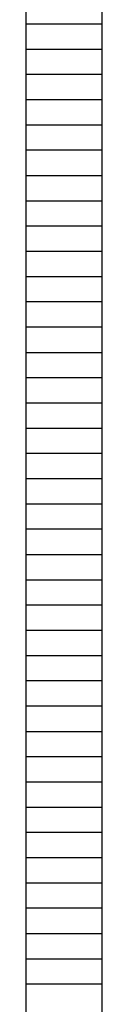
# Model space of a CAD drawing. Header units: millimetres. Extents: x 335 to 739279, y -1 to 84.
# Tile 44 of 244: x 375.602 to 375.803, y 8.713 to 11.31. Entities that reach past the tile are written whole.
import ezdxf

# ---------------------------------------------------------------- set-up
doc = ezdxf.new("R2010")
doc.units = ezdxf.units.MM
doc.header["$MEASUREMENT"] = 0

msp = doc.modelspace()

# ---------------------------------------------------------------- linework, layer by layer
at = {"color": 7}
for p, q in [((375.6018, 11.4989), (375.6018, 6.8549)), ((375.8028, 6.8549), (375.8028, 11.4989)), ((375.8028, 11.2989), (375.6018, 11.2989)), ((375.8028, 11.2319), (375.6018, 11.2319)), ((375.8028, 11.1659), (375.6018, 11.1659)), ((375.8028, 11.0989), (375.6018, 11.0989)), ((375.8028, 11.0319), (375.6018, 11.0319)), ((375.8028, 10.9659), (375.6018, 10.9659)), ((375.8028, 10.8989), (375.6018, 10.8989)), ((375.8028, 10.8319), (375.6018, 10.8319)), ((375.8028, 10.7659), (375.6018, 10.7659)), ((375.8028, 10.6989), (375.6018, 10.6989)), ((375.8028, 10.6319), (375.6018, 10.6319)), ((375.8028, 10.5659), (375.6018, 10.5659)), ((375.8028, 10.4989), (375.6018, 10.4989)), ((375.8028, 10.4319), (375.6018, 10.4319)), ((375.8028, 10.3659), (375.6018, 10.3659)), ((375.8028, 10.2989), (375.6018, 10.2989)), ((375.8028, 10.2319), (375.6018, 10.2319)), ((375.8028, 10.1659), (375.6018, 10.1659)), ((375.8028, 10.0989), (375.6018, 10.0989)), ((375.8028, 10.0319), (375.6018, 10.0319)), ((375.8028, 9.9659), (375.6018, 9.9659)), ((375.8028, 9.8989), (375.6018, 9.8989)), ((375.8028, 9.8319), (375.6018, 9.8319)), ((375.8028, 9.7659), (375.6018, 9.7659)), ((375.8028, 9.6989), (375.6018, 9.6989)), ((375.8028, 9.6319), (375.6018, 9.6319)), ((375.8028, 9.5659), (375.6018, 9.5659)), ((375.8028, 9.4989), (375.6018, 9.4989)), ((375.8028, 9.4319), (375.6018, 9.4319)), ((375.8028, 9.3659), (375.6018, 9.3659)), ((375.8028, 9.2989), (375.6018, 9.2989)), ((375.8028, 9.2319), (375.6018, 9.2319)), ((375.8028, 9.1659), (375.6018, 9.1659)), ((375.8028, 9.0989), (375.6018, 9.0989)), ((375.8028, 9.0319), (375.6018, 9.0319)), ((375.8028, 8.9659), (375.6018, 8.9659)), ((375.8028, 8.8989), (375.6018, 8.8989)), ((375.8028, 8.8319), (375.6018, 8.8319)), ((375.8028, 8.7659), (375.6018, 8.7659))]:
    msp.add_line(p, q, dxfattribs=at)

doc.saveas('drawing.dxf')
